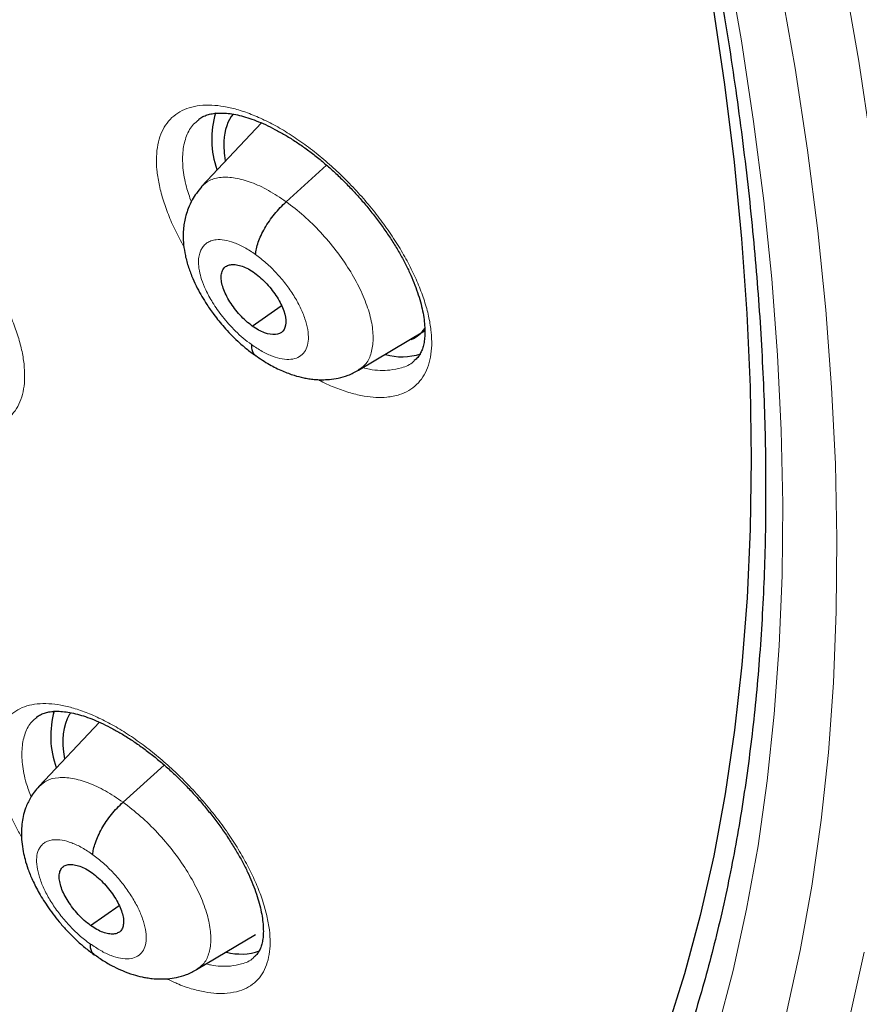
# Model space of a CAD drawing. Header units: millimetres. Extents: x 8 to 1465, y 12 to 1156.
# Tile 103 of 168: x 1230 to 1238, y 647 to 658. Entities that reach past the tile are written whole.
import ezdxf

# ---------------------------------------------------------------- set-up
doc = ezdxf.new("R2010")
doc.units = ezdxf.units.MM

msp = doc.modelspace()

# ---------------------------------------------------------------- linework, layer by layer
at = {"color": 7, "linetype": 'Continuous', "lineweight": 30}
for p, q in [((1232.105, 656.633), (1231.474, 655.966)), ((1232.365, 655.804), (1232.79, 656.189)), ((1232.009, 654.497), (1232.313, 654.71)), ((1233.124, 654.032), (1233.818, 654.447)), ((1229.745, 650.382), (1229.747, 650.383)), ((1230.404, 650.332), (1229.769, 649.659)), ((1230.65, 649.491), (1231.082, 649.882)), ((1230.309, 648.195), (1230.61, 648.405)), ((1231.424, 647.731), (1232.044, 648.101))]:
    msp.add_line(p, q, dxfattribs=at)
at = {"color": 252, "linetype": 'Continuous', "lineweight": 0, "flags": 128}
for points in [[(1237, 658.355), (1237.151, 657.495), (1237.279, 656.647), (1237.385, 655.814), (1237.469, 654.995), (1237.53, 654.191), (1237.568, 653.402), (1237.584, 652.631), (1237.577, 651.875), (1237.548, 651.137), (1237.496, 650.417), (1237.422, 649.715), (1237.325, 649.032), (1237.205, 648.368), (1237.064, 647.723), (1236.9, 647.099)], [(1238.229, 658.165), (1238.384, 657.282), (1238.516, 656.412)], [(1237.625, 647.278), (1237.769, 647.933), (1237.891, 648.608), (1237.989, 649.302), (1238.065, 650.015), (1238.117, 650.747), (1238.147, 651.497), (1238.154, 652.265), (1238.138, 653.049), (1238.099, 653.85), (1238.037, 654.667), (1237.952, 655.499), (1237.844, 656.346), (1237.714, 657.207), (1237.561, 658.082)], [(1238.44, 647.915), (1238.294, 647.253), (1238.126, 646.613), (1237.935, 645.993), (1237.722, 645.395), (1237.486, 644.818), (1237.228, 644.264), (1236.948, 643.733), (1236.646, 643.225), (1236.322, 642.74), (1235.977, 642.279), (1235.61, 641.841), (1235.223, 641.429), (1234.814, 641.04), (1234.458, 640.735)]]:
    msp.add_lwpolyline(points, dxfattribs=at)
at = {"color": 7, "linetype": 'Continuous', "lineweight": 30, "flags": 128}
msp.add_lwpolyline([(1236.85, 657.866), (1236.972, 657.036), (1237.073, 656.219), (1237.151, 655.416), (1237.207, 654.629), (1237.241, 653.857), (1237.253, 653.101), (1237.243, 652.361), (1237.21, 651.639), (1237.156, 650.934), (1237.079, 650.247), (1236.98, 649.578), (1236.859, 648.929), (1236.716, 648.299), (1236.551, 647.688), (1236.365, 647.098)], dxfattribs=at)
at = {"color": 7, "linetype": 'Continuous', "lineweight": 30}
for centre, radius, start, end in [((1232.535, 656.463), 0.953, 163.1916, 199.6102), ((1233.583, 654.794), 0.62, 253.5361, 288.4461), ((1230.887, 650.187), 0.997, 164.6244, 199.4834), ((1231.891, 648.487), 0.592, 254.8656, 289.1796)]:
    msp.add_arc(centre, radius, start, end, dxfattribs=at)
for centre, major_axis, ratio, start_param, end_param in [((1232.806, 655.587), (-0.955, 1.182), 0.454611, 0.087583, 0.474621), ((1232.806, 655.587), (-0.955, 1.182), 0.454611, 0.474621, 0.677623), ((1232.806, 655.587), (-0.955, 1.182), 0.454611, 3.007202, 3.271738), ((1231.112, 649.31), (-0.953, 1.186), 0.453336, 0.163331, 0.691025), ((1231.112, 649.31), (-0.953, 1.186), 0.453336, 0.136272, 0.163331)]:
    msp.add_ellipse(centre, major_axis=major_axis, ratio=ratio, start_param=start_param, end_param=end_param, dxfattribs=at)
at = {"color": 252, "linetype": 'Continuous', "lineweight": 0}
for points, knots in [([(1205.868, 717.281), (1206.857, 716.687), (1208.835, 715.499), (1211.842, 713.392), (1214.848, 711.068), (1217.835, 708.52), (1220.778, 705.775), (1223.654, 702.852), (1226.44, 699.775), (1229.115, 696.567), (1231.658, 693.255), (1234.049, 689.863), (1236.269, 686.419), (1238.301, 682.949), (1240.129, 679.481), (1241.738, 676.041), (1243.116, 672.657), (1244.253, 669.355), (1245.139, 666.161), (1245.767, 663.1), (1246.133, 660.196), (1246.233, 657.472), (1246.067, 654.948), (1245.635, 652.646), (1244.944, 650.581), (1243.99, 648.779), (1242.892, 647.318), (1242.004, 646.596), (1241.609, 646.275)], [0, 0, 0, 0, 0.038759, 0.077519, 0.116278, 0.155037, 0.193797, 0.232556, 0.271315, 0.310075, 0.348834, 0.387593, 0.426353, 0.465112, 0.503871, 0.542631, 0.58139, 0.620149, 0.658909, 0.697668, 0.736427, 0.775187, 0.813946, 0.852705, 0.891465, 0.930224, 0.968983, 1, 1, 1, 1]), ([(1233.422, 653.749), (1233.468, 653.756), (1233.553, 653.769), (1233.656, 653.817), (1233.739, 653.879), (1233.805, 653.959), (1233.853, 654.056), (1233.885, 654.168), (1233.898, 654.294), (1233.892, 654.433), (1233.869, 654.582), (1233.827, 654.74), (1233.768, 654.905), (1233.693, 655.075), (1233.602, 655.247), (1233.496, 655.42), (1233.377, 655.591), (1233.247, 655.758), (1233.106, 655.919), (1232.957, 656.073), (1232.802, 656.216), (1232.641, 656.348), (1232.479, 656.466), (1232.316, 656.57), (1232.154, 656.656), (1231.997, 656.726), (1231.847, 656.777), (1231.709, 656.808), (1231.578, 656.823), (1231.456, 656.819), (1231.344, 656.795), (1231.245, 656.753), (1231.162, 656.691), (1231.095, 656.613), (1231.045, 656.517), (1231.013, 656.406), (1230.999, 656.28), (1231.003, 656.143), (1231.026, 655.994), (1231.066, 655.836), (1231.124, 655.672), (1231.197, 655.503), (1231.259, 655.388), (1231.29, 655.33)], [0, 0, 0, 0, 0.0291716, 0.0535125, 0.0779313, 0.1022721, 0.1265715, 0.1509486, 0.175248, 0.199521, 0.2238714, 0.2481444, 0.2724175, 0.2967678, 0.321041, 0.3453406, 0.3697175, 0.3940172, 0.4183582, 0.4427765, 0.4671176, 0.4914967, 0.5159535, 0.5403327, 0.5647301, 0.5892053, 0.6136026, 0.63656, 0.6595174, 0.6838324, 0.7082248, 0.7325396, 0.7568561, 0.7812502, 0.8055665, 0.8298553, 0.8542217, 0.8785105, 0.9027805, 0.9271278, 0.9513978, 0.9756767, 1, 1, 1, 1]), ([(1231.368, 655.803), (1231.349, 655.856), (1231.305, 655.982), (1231.275, 656.165), (1231.274, 656.347), (1231.313, 656.5), (1231.371, 656.608), (1231.427, 656.65), (1231.447, 656.665)], [0, 0, 0, 0, 0.136868, 0.327446, 0.518166, 0.708886, 0.899833, 1, 1, 1, 1]), ([(1229.161, 653.42), (1229.206, 653.426), (1229.288, 653.439), (1229.388, 653.486), (1229.469, 653.547), (1229.532, 653.626), (1229.579, 653.723), (1229.608, 653.834), (1229.619, 653.96), (1229.612, 654.098), (1229.587, 654.247), (1229.544, 654.404), (1229.484, 654.569), (1229.408, 654.738), (1229.316, 654.911), (1229.21, 655.084), (1229.09, 655.255), (1228.96, 655.422), (1228.819, 655.584), (1228.67, 655.737), (1228.515, 655.881), (1228.356, 656.013), (1228.195, 656.132), (1228.033, 656.236), (1227.873, 656.323), (1227.717, 656.394), (1227.57, 656.445), (1227.433, 656.477), (1227.305, 656.492), (1227.185, 656.488), (1227.075, 656.466), (1226.979, 656.424), (1226.898, 656.363), (1226.833, 656.285), (1226.785, 656.191), (1226.755, 656.08), (1226.743, 655.955), (1226.749, 655.818), (1226.773, 655.67), (1226.815, 655.512), (1226.873, 655.348), (1226.949, 655.179), (1227.022, 655.037), (1227.075, 654.952), (1227.092, 654.925)], [0, 0, 0, 0, 0.028399, 0.052455, 0.076588, 0.100644, 0.124672, 0.148778, 0.172807, 0.196825, 0.220919, 0.244937, 0.268965, 0.293069, 0.317098, 0.341152, 0.365283, 0.389338, 0.413424, 0.437587, 0.461673, 0.485782, 0.509968, 0.534077, 0.55819, 0.582379, 0.606492, 0.629149, 0.651806, 0.675844, 0.699959, 0.723998, 0.748038, 0.772154, 0.796193, 0.820217, 0.844316, 0.86834, 0.892359, 0.916454, 0.940473, 0.964508, 0.988619, 1, 1, 1, 1]), ([(1231.476, 655.963), (1231.502, 655.987), (1231.556, 656.036), (1231.678, 656.066), (1231.827, 656.059), (1231.996, 656.012), (1232.177, 655.931), (1232.302, 655.846), (1232.365, 655.804)], [0, 0, 0, 0, 0.147861, 0.318219, 0.488597, 0.659038, 0.829408, 1, 1, 1, 1]), ([(1232.365, 655.804), (1232.427, 655.757), (1232.552, 655.662), (1232.729, 655.485), (1232.891, 655.294), (1233.032, 655.092), (1233.145, 654.887), (1233.227, 654.688), (1233.274, 654.502), (1233.284, 654.336), (1233.259, 654.196), (1233.207, 654.091), (1233.147, 654.052), (1233.121, 654.036)], [0, 0, 0, 0, 0.092891, 0.185661, 0.27847, 0.371245, 0.464008, 0.556692, 0.649327, 0.742085, 0.834844, 0.927478, 1, 1, 1, 1]), ([(1232, 654.303), (1231.971, 654.325), (1231.914, 654.367), (1231.833, 654.442), (1231.761, 654.518), (1231.696, 654.595), (1231.64, 654.67), (1231.578, 654.764), (1231.52, 654.872), (1231.475, 654.983), (1231.456, 655.058), (1231.448, 655.105), (1231.445, 655.131), (1231.444, 655.154), (1231.444, 655.173), (1231.444, 655.189), (1231.445, 655.211), (1231.45, 655.244), (1231.463, 655.285), (1231.484, 655.326), (1231.508, 655.353), (1231.532, 655.372), (1231.552, 655.383), (1231.574, 655.393), (1231.6, 655.4), (1231.645, 655.408), (1231.715, 655.405), (1231.817, 655.377), (1231.928, 655.328), (1232.004, 655.276), (1232.043, 655.25)], [0, 0, 0, 0, 0.048249, 0.094099, 0.137705, 0.179094, 0.218245, 0.25514, 0.322094, 0.380106, 0.429101, 0.446192, 0.461851, 0.476083, 0.488885, 0.500257, 0.508065, 0.532367, 0.571782, 0.606443, 0.647739, 0.666109, 0.685525, 0.705988, 0.727505, 0.750088, 0.811432, 0.87352, 0.936312, 1, 1, 1, 1]), ([(1232.043, 655.25), (1232.081, 655.221), (1232.156, 655.163), (1232.264, 655.056), (1232.362, 654.94), (1232.447, 654.818), (1232.516, 654.694), (1232.566, 654.573), (1232.595, 654.459), (1232.602, 654.358), (1232.587, 654.273), (1232.55, 654.208), (1232.492, 654.164), (1232.417, 654.144), (1232.326, 654.148), (1232.224, 654.176), (1232.114, 654.227), (1232.038, 654.277), (1232, 654.303)], [0, 0, 0, 0, 0.062499, 0.125002, 0.187499, 0.249999, 0.312497, 0.374998, 0.4375, 0.500001, 0.562504, 0.625002, 0.687503, 0.750001, 0.812501, 0.874998, 0.937501, 1, 1, 1, 1]), ([(1233.711, 654.133), (1233.708, 654.13), (1233.674, 654.093), (1233.589, 654.056), (1233.496, 654.041), (1233.455, 654.033)], [0, 0, 0, 0, 0.049525, 0.577942, 1, 1, 1, 1]), ([(1233.455, 654.033), (1233.421, 654.032), (1233.354, 654.029), (1233.259, 654.036), (1233.195, 654.054), (1233.172, 654.061)], [0, 0, 0, 0, 0.385827, 0.771655, 1, 1, 1, 1]), ([(1232.699, 653.935), (1232.71, 653.929), (1232.774, 653.893), (1232.889, 653.845), (1233.042, 653.791), (1233.182, 653.759), (1233.31, 653.744), (1233.384, 653.747), (1233.422, 653.749)], [0, 0, 0, 0, 0.039651, 0.23937, 0.439726, 0.639444, 0.819722, 1, 1, 1, 1]), ([(1231.746, 647.482), (1231.79, 647.489), (1231.872, 647.5), (1231.972, 647.546), (1232.052, 647.606), (1232.115, 647.684), (1232.161, 647.778), (1232.189, 647.888), (1232.199, 648.012), (1232.191, 648.148), (1232.165, 648.295), (1232.121, 648.451), (1232.06, 648.614), (1231.982, 648.782), (1231.889, 648.953), (1231.782, 649.125), (1231.661, 649.295), (1231.529, 649.461), (1231.387, 649.622), (1231.237, 649.775), (1231.081, 649.918), (1230.921, 650.05), (1230.759, 650.169), (1230.596, 650.273), (1230.436, 650.36), (1230.279, 650.431), (1230.132, 650.482), (1229.995, 650.515), (1229.867, 650.53), (1229.746, 650.528), (1229.637, 650.506), (1229.541, 650.466), (1229.46, 650.407), (1229.396, 650.33), (1229.349, 650.237), (1229.32, 650.128), (1229.309, 650.005), (1229.315, 649.869), (1229.341, 649.722), (1229.383, 649.567), (1229.444, 649.404), (1229.51, 649.256), (1229.563, 649.161), (1229.584, 649.123)], [0, 0, 0, 0, 0.028806, 0.053326, 0.077925, 0.102445, 0.126937, 0.151507, 0.175999, 0.200489, 0.225057, 0.249548, 0.274063, 0.298656, 0.323172, 0.347729, 0.372363, 0.39692, 0.421516, 0.44619, 0.470786, 0.495402, 0.520097, 0.544713, 0.569321, 0.594008, 0.618616, 0.641736, 0.664856, 0.689357, 0.713937, 0.738439, 0.762942, 0.787522, 0.812025, 0.836513, 0.86108, 0.885568, 0.910064, 0.934637, 0.959133, 0.98366, 1, 1, 1, 1]), ([(1229.684, 649.547), (1229.665, 649.596), (1229.62, 649.717), (1229.588, 649.893), (1229.583, 650.072), (1229.617, 650.221), (1229.672, 650.327), (1229.726, 650.367), (1229.745, 650.382)], [0, 0, 0, 0, 0.128866, 0.321391, 0.51384, 0.706289, 0.898844, 1, 1, 1, 1]), ([(1229.77, 649.657), (1229.795, 649.679), (1229.848, 649.728), (1229.967, 649.755), (1230.115, 649.748), (1230.283, 649.7), (1230.463, 649.617), (1230.588, 649.533), (1230.65, 649.491)], [0, 0, 0, 0, 0.14666, 0.317258, 0.487876, 0.658558, 0.829169, 1, 1, 1, 1]), ([(1230.65, 649.491), (1230.712, 649.443), (1230.837, 649.348), (1231.014, 649.172), (1231.177, 648.981), (1231.319, 648.78), (1231.434, 648.576), (1231.517, 648.378), (1231.566, 648.194), (1231.579, 648.029), (1231.555, 647.891), (1231.505, 647.788), (1231.447, 647.75), (1231.422, 647.734)], [0, 0, 0, 0, 0.09294, 0.185759, 0.278616, 0.37144, 0.464253, 0.556986, 0.649672, 0.742481, 0.835288, 0.927969, 1, 1, 1, 1]), ([(1230.303, 648.003), (1230.265, 648.032), (1230.19, 648.089), (1230.082, 648.196), (1229.984, 648.312), (1229.898, 648.433), (1229.829, 648.556), (1229.778, 648.676), (1229.748, 648.788), (1229.738, 648.89), (1229.748, 648.963), (1229.766, 649.001), (1229.776, 649.016), (1229.781, 649.023), (1229.786, 649.029), (1229.789, 649.033), (1229.793, 649.036), (1229.797, 649.041), (1229.808, 649.052), (1229.827, 649.067), (1229.853, 649.081), (1229.88, 649.09), (1229.902, 649.094), (1229.942, 649.099), (1230.008, 649.096), (1230.109, 649.067), (1230.219, 649.017), (1230.295, 648.965), (1230.332, 648.939)], [0, 0, 0, 0, 0.062593, 0.124974, 0.187332, 0.249625, 0.31186, 0.374265, 0.43688, 0.499529, 0.562175, 0.597217, 0.6041, 0.610981, 0.617859, 0.624736, 0.625371, 0.629898, 0.642046, 0.66585, 0.695949, 0.718693, 0.736671, 0.749887, 0.812384, 0.874901, 0.937375, 1, 1, 1, 1]), ([(1230.332, 648.939), (1230.37, 648.91), (1230.445, 648.852), (1230.553, 648.746), (1230.652, 648.631), (1230.738, 648.508), (1230.808, 648.385), (1230.859, 648.265), (1230.889, 648.152), (1230.897, 648.052), (1230.883, 647.968), (1230.847, 647.904), (1230.791, 647.861), (1230.717, 647.842), (1230.627, 647.847), (1230.525, 647.876), (1230.416, 647.927), (1230.34, 647.978), (1230.303, 648.003)], [0, 0, 0, 0, 0.062499, 0.125002, 0.187499, 0.249999, 0.312498, 0.374998, 0.437496, 0.5, 0.562501, 0.625003, 0.687504, 0.750002, 0.812502, 0.874998, 0.937501, 1, 1, 1, 1]), ([(1232.025, 647.863), (1232.023, 647.859), (1231.99, 647.823), (1231.908, 647.789), (1231.818, 647.775), (1231.779, 647.768)], [0, 0, 0, 0, 0.048348, 0.582109, 1, 1, 1, 1]), ([(1231.779, 647.768), (1231.746, 647.767), (1231.679, 647.765), (1231.594, 647.772), (1231.54, 647.787), (1231.526, 647.791)], [0, 0, 0, 0, 0.425292, 0.850584, 1, 1, 1, 1]), ([(1231.106, 647.635), (1231.144, 647.618), (1231.233, 647.575), (1231.369, 647.528), (1231.508, 647.494), (1231.635, 647.478), (1231.709, 647.481), (1231.746, 647.482)], [0, 0, 0, 0, 0.156418, 0.377328, 0.597532, 0.798766, 1, 1, 1, 1])]:
    msp.add_open_spline(points, degree=3, knots=knots, dxfattribs=at)
at = {"color": 7, "linetype": 'Continuous', "lineweight": 30}
for points, knots in [([(1241.618, 646.238), (1241.656, 646.268), (1241.733, 646.327), (1241.835, 646.408), (1241.921, 646.478), (1241.99, 646.535), (1242.044, 646.58), (1242.089, 646.618), (1242.136, 646.658), (1242.195, 646.708), (1242.267, 646.771), (1242.346, 646.84), (1242.42, 646.907), (1242.485, 646.966), (1242.546, 647.023), (1242.617, 647.09), (1242.7, 647.169), (1242.789, 647.256), (1242.868, 647.335), (1242.939, 647.407), (1243.01, 647.48), (1243.086, 647.56), (1243.162, 647.641), (1243.23, 647.716), (1243.287, 647.779), (1243.339, 647.838), (1243.395, 647.901), (1243.46, 647.977), (1243.54, 648.071), (1243.627, 648.176), (1243.715, 648.285), (1243.803, 648.396), (1243.895, 648.516), (1243.994, 648.65), (1244.092, 648.784), (1244.181, 648.91), (1244.261, 649.027), (1244.337, 649.141), (1244.416, 649.263), (1244.495, 649.387), (1244.572, 649.512), (1244.644, 649.631), (1244.71, 649.744), (1244.768, 649.846), (1244.82, 649.938), (1244.868, 650.026), (1244.919, 650.119), (1244.975, 650.225), (1245.036, 650.344), (1245.101, 650.473), (1245.175, 650.623), (1245.253, 650.789), (1245.335, 650.969), (1245.41, 651.142), (1245.478, 651.303), (1245.536, 651.445), (1245.586, 651.573), (1245.634, 651.698), (1245.684, 651.832), (1245.735, 651.971), (1245.785, 652.113), (1245.834, 652.26), (1245.887, 652.42), (1245.941, 652.593), (1245.991, 652.757), (1246.033, 652.901), (1246.065, 653.016), (1246.092, 653.116), (1246.116, 653.204), (1246.143, 653.306), (1246.175, 653.434), (1246.214, 653.593), (1246.255, 653.768), (1246.297, 653.953), (1246.337, 654.147), (1246.375, 654.337), (1246.411, 654.523), (1246.442, 654.698), (1246.469, 654.862), (1246.493, 655.009), (1246.513, 655.137), (1246.529, 655.248), (1246.546, 655.368), (1246.565, 655.511), (1246.588, 655.693), (1246.613, 655.903), (1246.641, 656.165), (1246.669, 656.473), (1246.695, 656.817), (1246.717, 657.166), (1246.731, 657.462), (1246.74, 657.705), (1246.745, 657.893), (1246.749, 658.079), (1246.751, 658.258), (1246.752, 658.421), (1246.752, 658.561), (1246.752, 658.677), (1246.751, 658.77), (1246.75, 658.844), (1246.749, 658.912), (1246.748, 658.99), (1246.746, 659.098), (1246.743, 659.24), (1246.738, 659.417), (1246.73, 659.615), (1246.718, 659.899), (1246.699, 660.256), (1246.67, 660.68), (1246.636, 661.093), (1246.598, 661.503), (1246.553, 661.925), (1246.499, 662.375), (1246.434, 662.865), (1246.356, 663.396), (1246.263, 663.97), (1246.175, 664.464), (1246.101, 664.855), (1246.049, 665.121), (1246.001, 665.36), (1245.957, 665.57), (1245.918, 665.755), (1245.884, 665.913), (1245.855, 666.043), (1245.833, 666.144), (1245.813, 666.231), (1245.792, 666.324), (1245.765, 666.443), (1245.73, 666.59), (1245.689, 666.767), (1245.64, 666.966), (1245.585, 667.19), (1245.523, 667.44), (1245.452, 667.715), (1245.374, 668.012), (1245.289, 668.323), (1245.201, 668.64), (1245.11, 668.96), (1244.943, 669.534), (1244.686, 670.371), (1244.322, 671.477), (1243.927, 672.596), (1243.503, 673.729), (1243.05, 674.872), (1242.607, 675.934), (1242.186, 676.899), (1241.8, 677.755), (1241.415, 678.581), (1241.032, 679.378), (1240.653, 680.144), (1240.286, 680.868), (1239.931, 681.552), (1239.589, 682.197), (1239.256, 682.812), (1238.93, 683.403), (1238.601, 683.987), (1238.259, 684.586), (1237.894, 685.212), (1237.498, 685.879), (1237.07, 686.587), (1236.607, 687.336), (1236.116, 688.116), (1235.593, 688.926), (1235.04, 689.765), (1234.485, 690.588), (1233.93, 691.393), (1233.379, 692.177), (1232.803, 692.979), (1232.206, 693.793), (1231.531, 694.694), (1230.781, 695.672), (1229.953, 696.722), (1229.094, 697.783), (1228.201, 698.856), (1227.276, 699.936), (1226.339, 701), (1225.392, 702.045), (1224.469, 703.035), (1223.573, 703.971), (1222.705, 704.853), (1221.832, 705.719), (1221.117, 706.41), (1220.573, 706.926), (1220.209, 707.266), (1219.87, 707.58), (1219.557, 707.869), (1219.268, 708.132), (1219.004, 708.37), (1218.755, 708.593), (1218.523, 708.799), (1218.312, 708.985), (1218.135, 709.14), (1217.994, 709.263), (1217.888, 709.355), (1217.817, 709.417), (1217.758, 709.469), (1217.688, 709.529), (1217.59, 709.614), (1217.465, 709.721), (1217.32, 709.845), (1217.154, 709.986), (1216.968, 710.143), (1216.761, 710.318), (1216.528, 710.512), (1216.269, 710.727), (1215.983, 710.962), (1215.679, 711.21), (1215.369, 711.46), (1215.062, 711.705), (1214.766, 711.939), (1214.405, 712.222), (1213.987, 712.544), (1213.521, 712.898), (1213.121, 713.198), (1212.782, 713.448), (1212.504, 713.652), (1212.252, 713.834), (1212.045, 713.983), (1211.877, 714.103), (1211.737, 714.203), (1211.598, 714.301), (1211.449, 714.405), (1211.283, 714.522), (1211.091, 714.655), (1210.871, 714.807), (1210.621, 714.977), (1210.347, 715.162), (1210.061, 715.353), (1209.701, 715.592), (1209.279, 715.866), (1208.803, 716.17), (1208.388, 716.429), (1208.032, 716.648), (1207.735, 716.828), (1207.464, 716.991), (1207.258, 717.113), (1207.11, 717.199), (1207.014, 717.255), (1206.915, 717.313), (1206.849, 717.351), (1206.813, 717.372)], [0, 0, 0, 0, 0.002052, 0.004014, 0.005893, 0.007516, 0.008532, 0.009341, 0.010265, 0.011423, 0.013108, 0.014936, 0.016573, 0.018011, 0.01928, 0.020687, 0.022912, 0.025129, 0.027009, 0.028616, 0.030343, 0.032261, 0.034338, 0.036195, 0.037573, 0.038789, 0.040257, 0.042018, 0.044071, 0.046798, 0.049274, 0.051499, 0.05432, 0.057339, 0.060405, 0.063207, 0.065614, 0.068007, 0.070542, 0.073398, 0.075867, 0.078458, 0.080815, 0.082894, 0.084729, 0.086388, 0.088264, 0.090389, 0.092766, 0.095385, 0.09803, 0.101622, 0.105085, 0.108417, 0.111498, 0.114171, 0.116404, 0.118642, 0.121114, 0.123822, 0.126242, 0.128885, 0.131754, 0.134847, 0.13809, 0.140388, 0.142394, 0.144109, 0.14554, 0.14697, 0.149371, 0.152099, 0.15511, 0.158234, 0.161454, 0.164768, 0.167685, 0.17062, 0.173292, 0.175655, 0.177711, 0.179458, 0.180995, 0.183425, 0.186291, 0.189594, 0.193333, 0.198564, 0.203836, 0.209111, 0.21439, 0.217156, 0.219923, 0.222691, 0.225389, 0.227763, 0.229793, 0.231477, 0.232816, 0.23381, 0.234636, 0.235756, 0.237192, 0.239291, 0.241831, 0.244771, 0.247748, 0.253855, 0.259749, 0.26543, 0.270901, 0.276535, 0.282582, 0.289044, 0.296108, 0.303609, 0.311545, 0.315302, 0.318706, 0.321746, 0.32442, 0.32673, 0.32878, 0.33042, 0.33165, 0.332581, 0.333723, 0.335131, 0.337061, 0.339269, 0.341756, 0.344521, 0.347629, 0.351027, 0.354715, 0.358589, 0.362471, 0.366357, 0.370246, 0.383394, 0.396583, 0.409813, 0.423086, 0.436404, 0.449736, 0.459915, 0.469731, 0.479185, 0.488278, 0.49701, 0.505381, 0.513037, 0.520366, 0.527367, 0.534041, 0.540541, 0.547341, 0.554472, 0.561936, 0.570111, 0.57865, 0.587552, 0.596816, 0.606443, 0.616432, 0.625262, 0.634356, 0.643714, 0.65332, 0.662971, 0.675588, 0.688185, 0.700759, 0.714208, 0.727633, 0.741034, 0.754412, 0.767769, 0.779651, 0.791517, 0.803367, 0.815201, 0.820392, 0.825248, 0.829764, 0.833941, 0.837777, 0.841273, 0.844429, 0.847681, 0.850469, 0.852793, 0.854654, 0.856051, 0.856983, 0.857467, 0.858384, 0.859722, 0.86136, 0.863281, 0.865443, 0.867878, 0.870587, 0.873569, 0.877, 0.880735, 0.884773, 0.888891, 0.892878, 0.896734, 0.90046, 0.90695, 0.912999, 0.918607, 0.922524, 0.92618, 0.929452, 0.932306, 0.934254, 0.93598, 0.93775, 0.93965, 0.941751, 0.944229, 0.947085, 0.95032, 0.953933, 0.957736, 0.961442, 0.967971, 0.97416, 0.980006, 0.984167, 0.988058, 0.991605, 0.994806, 0.996131, 0.997387, 0.998591, 1, 1, 1, 1]), ([(1198.549, 709.997), (1198.638, 709.945), (1198.897, 709.795), (1199.327, 709.54), (1199.839, 709.23), (1200.352, 708.911), (1200.866, 708.585), (1201.381, 708.25), (1201.898, 707.908), (1202.415, 707.557), (1202.933, 707.199), (1203.451, 706.834), (1203.97, 706.46), (1204.489, 706.08), (1205.008, 705.692), (1205.527, 705.296), (1206.046, 704.894), (1206.565, 704.484), (1207.083, 704.068), (1207.601, 703.644), (1208.119, 703.214), (1208.635, 702.777), (1209.151, 702.334), (1209.665, 701.884), (1210.178, 701.428), (1210.69, 700.966), (1211.2, 700.498), (1211.709, 700.023), (1212.216, 699.543), (1212.722, 699.058), (1213.225, 698.566), (1213.726, 698.069), (1214.225, 697.567), (1214.721, 697.06), (1215.215, 696.548), (1215.707, 696.03), (1216.195, 695.508), (1216.681, 694.981), (1217.163, 694.45), (1217.643, 693.914), (1218.119, 693.374), (1218.592, 692.83), (1219.062, 692.282), (1219.527, 691.73), (1219.989, 691.174), (1220.447, 690.615), (1220.902, 690.052), (1221.352, 689.486), (1221.798, 688.917), (1222.239, 688.345), (1222.676, 687.77), (1223.109, 687.193), (1223.537, 686.613), (1223.96, 686.03), (1224.378, 685.445), (1224.791, 684.858), (1225.199, 684.27), (1225.602, 683.679), (1226, 683.087), (1226.392, 682.493), (1226.779, 681.898), (1227.16, 681.302), (1227.536, 680.705), (1227.905, 680.106), (1228.269, 679.508), (1228.627, 678.908), (1228.978, 678.308), (1229.324, 677.708), (1229.663, 677.108), (1229.996, 676.508), (1230.323, 675.908), (1230.643, 675.309), (1230.956, 674.71), (1231.263, 674.111), (1231.563, 673.514), (1231.857, 672.917), (1232.143, 672.322), (1232.422, 671.728), (1232.695, 671.135), (1232.96, 670.544), (1233.218, 669.955), (1233.469, 669.367), (1233.712, 668.782), (1233.949, 668.199), (1234.178, 667.618), (1234.399, 667.04), (1234.613, 666.464), (1234.819, 665.891), (1235.018, 665.322), (1235.209, 664.755), (1235.392, 664.192), (1235.567, 663.632), (1235.735, 663.075), (1235.895, 662.522), (1236.047, 661.973), (1236.191, 661.429), (1236.327, 660.888), (1236.455, 660.351), (1236.575, 659.819), (1236.687, 659.292), (1236.791, 658.769), (1236.887, 658.251), (1236.975, 657.738), (1237.055, 657.23), (1237.126, 656.727), (1237.19, 656.23), (1237.245, 655.738), (1237.292, 655.251), (1237.331, 654.771), (1237.362, 654.296), (1237.385, 653.827), (1237.4, 653.365), (1237.406, 652.908), (1237.405, 652.458), (1237.395, 652.015), (1237.377, 651.578), (1237.351, 651.147), (1237.317, 650.723), (1237.275, 650.307), (1237.225, 649.897), (1237.167, 649.494), (1237.101, 649.098), (1237.027, 648.71), (1236.945, 648.328), (1236.855, 647.955), (1236.757, 647.588), (1236.651, 647.229), (1236.537, 646.878), (1236.416, 646.535), (1236.287, 646.199), (1236.15, 645.871), (1236.005, 645.551), (1235.852, 645.238), (1235.692, 644.934), (1235.524, 644.638), (1235.348, 644.35), (1235.164, 644.07), (1234.973, 643.799), (1234.774, 643.535), (1234.568, 643.281), (1234.354, 643.034), (1234.132, 642.796), (1233.903, 642.568), (1233.682, 642.36), (1233.533, 642.233), (1233.467, 642.177)], [0, 0, 0, 0, 0.0036913, 0.0107004, 0.0177102, 0.0247207, 0.0317319, 0.0387439, 0.0457565, 0.0527698, 0.0597838, 0.0667984, 0.0738136, 0.0808294, 0.0878457, 0.0948627, 0.1018801, 0.1088981, 0.1159165, 0.1229355, 0.1299548, 0.1369746, 0.1439949, 0.1510155, 0.1580365, 0.1650578, 0.1720795, 0.1791015, 0.1861238, 0.1931464, 0.2001693, 0.2071924, 0.2142158, 0.2212394, 0.2282632, 0.2352871, 0.2423113, 0.2493356, 0.2563601, 0.2633846, 0.2704093, 0.2774341, 0.284459, 0.2914839, 0.2985089, 0.3055339, 0.312559, 0.319584, 0.3266091, 0.3336341, 0.3406591, 0.347684, 0.3547089, 0.3617337, 0.3687584, 0.3757829, 0.3828074, 0.3898317, 0.3968558, 0.4038798, 0.4109036, 0.4179271, 0.4249505, 0.4319736, 0.4389965, 0.4460191, 0.4530414, 0.4600634, 0.4670851, 0.4741064, 0.4811274, 0.488148, 0.4951682, 0.502188, 0.5092073, 0.5162263, 0.5232447, 0.5302626, 0.5372801, 0.544297, 0.5513133, 0.5583291, 0.5653443, 0.5723589, 0.5793728, 0.5863861, 0.5933987, 0.6004106, 0.6074218, 0.6144322, 0.6214419, 0.6284509, 0.635459, 0.6424664, 0.6494729, 0.6564786, 0.6634835, 0.6704876, 0.6774908, 0.6844933, 0.6914948, 0.6984956, 0.7054956, 0.7124949, 0.7194934, 0.7264912, 0.7334884, 0.740485, 0.7474812, 0.754477, 0.7614725, 0.7684679, 0.7754632, 0.7824586, 0.7894544, 0.7964506, 0.8034476, 0.8104456, 0.817445, 0.824446, 0.8314489, 0.8384544, 0.8454626, 0.8524742, 0.8594896, 0.8665094, 0.8735342, 0.8805645, 0.8876009, 0.8946441, 0.9016946, 0.9087531, 0.9158201, 0.922896, 0.9299813, 0.9370763, 0.9441811, 0.9512958, 0.9584201, 0.9655537, 0.972696, 0.9798463, 0.9870035, 0.9941665, 1, 1, 1, 1]), ([(1231.444, 656.669), (1231.446, 656.67), (1231.459, 656.683), (1231.488, 656.699), (1231.533, 656.718), (1231.586, 656.731), (1231.647, 656.738), (1231.717, 656.737), (1231.793, 656.729), (1231.874, 656.713), (1231.96, 656.689), (1232.051, 656.656), (1232.147, 656.616), (1232.247, 656.566), (1232.351, 656.509), (1232.456, 656.443), (1232.562, 656.371), (1232.668, 656.291), (1232.773, 656.205), (1232.875, 656.114), (1232.975, 656.018), (1233.072, 655.917), (1233.166, 655.812), (1233.257, 655.703), (1233.343, 655.591), (1233.423, 655.478), (1233.497, 655.364), (1233.564, 655.252), (1233.624, 655.141), (1233.675, 655.033), (1233.719, 654.928), (1233.755, 654.825), (1233.784, 654.726), (1233.805, 654.632), (1233.818, 654.543), (1233.824, 654.461), (1233.823, 654.388), (1233.815, 654.324), (1233.802, 654.269), (1233.784, 654.223), (1233.761, 654.183), (1233.737, 654.154), (1233.718, 654.139), (1233.711, 654.134)], [0, 0, 0, 0, 0.004588, 0.033103, 0.059213, 0.083872, 0.110066, 0.135279, 0.159935, 0.184249, 0.208223, 0.232431, 0.256952, 0.281761, 0.306802, 0.33201, 0.35731, 0.382627, 0.407894, 0.433023, 0.457912, 0.482955, 0.508237, 0.533696, 0.559254, 0.584807, 0.610241, 0.635464, 0.660399, 0.684977, 0.709292, 0.733896, 0.758697, 0.783589, 0.808432, 0.8331, 0.857515, 0.881671, 0.905678, 0.929776, 0.955266, 0.983608, 1, 1, 1, 1]), ([(1231.48, 655.964), (1231.46, 655.94), (1231.421, 655.896), (1231.373, 655.818), (1231.336, 655.739), (1231.311, 655.664), (1231.295, 655.596), (1231.285, 655.524), (1231.281, 655.444), (1231.286, 655.346), (1231.303, 655.235), (1231.336, 655.117), (1231.379, 655.002), (1231.427, 654.899), (1231.478, 654.808), (1231.536, 654.714), (1231.612, 654.607), (1231.696, 654.503), (1231.781, 654.41), (1231.859, 654.334), (1231.948, 654.256), (1232.011, 654.209), (1232.044, 654.184)], [0, 0, 0, 0, 0.044408, 0.083911, 0.134301, 0.176047, 0.213123, 0.245952, 0.289457, 0.340684, 0.399474, 0.463045, 0.521286, 0.573498, 0.620061, 0.66415, 0.722234, 0.797193, 0.84115, 0.8895, 0.942368, 1, 1, 1, 1]), ([(1232.043, 655.25), (1232.045, 655.269), (1232.049, 655.308), (1232.07, 655.377), (1232.1, 655.45), (1232.139, 655.526), (1232.187, 655.602), (1232.242, 655.675), (1232.302, 655.744), (1232.344, 655.784), (1232.365, 655.804)], [0, 0, 0, 0, 0.124274, 0.249113, 0.374371, 0.499682, 0.62489, 0.750143, 0.875272, 1, 1, 1, 1]), ([(1232.009, 654.497), (1231.987, 654.514), (1231.942, 654.548), (1231.879, 654.612), (1231.822, 654.68), (1231.772, 654.752), (1231.731, 654.825), (1231.701, 654.896), (1231.684, 654.962), (1231.68, 655.021), (1231.689, 655.071), (1231.711, 655.11), (1231.745, 655.135), (1231.79, 655.146), (1231.843, 655.144), (1231.903, 655.128), (1231.967, 655.1), (1232.012, 655.07), (1232.034, 655.055)], [0, 0, 0, 0, 0.062618, 0.125107, 0.187774, 0.25051, 0.313071, 0.375354, 0.437608, 0.5, 0.562392, 0.624646, 0.686929, 0.74949, 0.812226, 0.874893, 0.937382, 1, 1, 1, 1]), ([(1232.034, 655.055), (1232.056, 655.038), (1232.1, 655.004), (1232.184, 654.92), (1232.275, 654.801), (1232.348, 654.654), (1232.369, 654.526), (1232.338, 654.436), (1232.257, 654.399), (1232.161, 654.415), (1232.075, 654.452), (1232.031, 654.482), (1232.009, 654.497)], [0, 0, 0, 0, 0.0628371, 0.1255448, 0.2508429, 0.3755303, 0.4999997, 0.6244694, 0.749157, 0.8744551, 0.9371628, 1, 1, 1, 1]), ([(1232, 654.303), (1232, 654.285), (1232.001, 654.25), (1232.017, 654.211), (1232.036, 654.194), (1232.046, 654.186)], [0, 0, 0, 0, 0.33473, 0.667305, 1, 1, 1, 1]), ([(1232.04, 654.19), (1232.09, 654.156), (1232.183, 654.092), (1232.321, 654.025), (1232.441, 653.98), (1232.532, 653.956), (1232.602, 653.943), (1232.667, 653.935), (1232.739, 653.932), (1232.825, 653.935), (1232.918, 653.949), (1233.022, 653.978), (1233.089, 654.014), (1233.125, 654.033)], [0, 0, 0, 0, 0.142236, 0.269811, 0.381726, 0.472434, 0.51945, 0.56614, 0.636201, 0.705197, 0.788687, 0.886919, 1, 1, 1, 1]), ([(1229.742, 650.386), (1229.743, 650.386), (1229.754, 650.397), (1229.779, 650.411), (1229.821, 650.429), (1229.871, 650.442), (1229.929, 650.448), (1229.996, 650.448), (1230.069, 650.439), (1230.148, 650.423), (1230.233, 650.399), (1230.322, 650.368), (1230.417, 650.327), (1230.516, 650.279), (1230.618, 650.222), (1230.722, 650.157), (1230.828, 650.085), (1230.934, 650.006), (1231.04, 649.921), (1231.143, 649.83), (1231.243, 649.735), (1231.341, 649.635), (1231.437, 649.531), (1231.528, 649.423), (1231.616, 649.312), (1231.698, 649.2), (1231.774, 649.087), (1231.844, 648.974), (1231.906, 648.864), (1231.96, 648.756), (1232.006, 648.652), (1232.045, 648.55), (1232.076, 648.452), (1232.1, 648.358), (1232.116, 648.269), (1232.124, 648.188), (1232.126, 648.115), (1232.121, 648.052), (1232.11, 647.998), (1232.095, 647.953), (1232.075, 647.915), (1232.053, 647.885), (1232.034, 647.869), (1232.025, 647.863)], [0, 0, 0, 0, 0.002139, 0.031011, 0.057073, 0.081579, 0.107617, 0.13264, 0.157118, 0.181287, 0.205132, 0.229189, 0.253585, 0.278291, 0.303251, 0.328396, 0.353652, 0.378944, 0.404196, 0.429336, 0.454214, 0.479215, 0.504461, 0.529894, 0.555438, 0.580996, 0.606452, 0.631711, 0.656694, 0.681328, 0.705649, 0.730208, 0.754966, 0.779817, 0.804613, 0.829223, 0.853556, 0.877587, 0.901401, 0.92523, 0.949953, 0.97773, 1, 1, 1, 1]), ([(1229.768, 649.659), (1229.75, 649.639), (1229.716, 649.6), (1229.666, 649.523), (1229.626, 649.435), (1229.599, 649.345), (1229.585, 649.257), (1229.58, 649.168), (1229.584, 649.072), (1229.598, 648.98), (1229.62, 648.885), (1229.651, 648.785), (1229.699, 648.667), (1229.769, 648.529), (1229.868, 648.374), (1229.973, 648.238), (1230.073, 648.127), (1230.157, 648.043), (1230.249, 647.961), (1230.313, 647.913), (1230.346, 647.888)], [0, 0, 0, 0, 0.038386, 0.07323, 0.132632, 0.180872, 0.222626, 0.270476, 0.320041, 0.373543, 0.41701, 0.469535, 0.532291, 0.605154, 0.688227, 0.781612, 0.83223, 0.885438, 0.941301, 1, 1, 1, 1]), ([(1230.332, 648.939), (1230.334, 648.959), (1230.338, 648.997), (1230.358, 649.065), (1230.387, 649.138), (1230.426, 649.213), (1230.473, 649.289), (1230.528, 649.362), (1230.587, 649.431), (1230.629, 649.471), (1230.65, 649.491)], [0, 0, 0, 0, 0.124703, 0.249678, 0.374849, 0.499937, 0.624883, 0.74994, 0.875044, 1, 1, 1, 1]), ([(1230.309, 648.195), (1230.287, 648.212), (1230.242, 648.246), (1230.179, 648.31), (1230.122, 648.378), (1230.071, 648.45), (1230.03, 648.522), (1230, 648.593), (1229.982, 648.658), (1229.977, 648.717), (1229.985, 648.766), (1230.006, 648.804), (1230.04, 648.828), (1230.084, 648.839), (1230.136, 648.836), (1230.196, 648.82), (1230.26, 648.792), (1230.304, 648.762), (1230.326, 648.747)], [0, 0, 0, 0, 0.062619, 0.125107, 0.187772, 0.250507, 0.313071, 0.375358, 0.437616, 0.50001, 0.5624, 0.624652, 0.686933, 0.749494, 0.81223, 0.874896, 0.937384, 1, 1, 1, 1]), ([(1230.326, 648.747), (1230.348, 648.73), (1230.393, 648.696), (1230.455, 648.633), (1230.513, 648.564), (1230.563, 648.492), (1230.605, 648.42), (1230.635, 648.349), (1230.653, 648.284), (1230.658, 648.225), (1230.649, 648.176), (1230.629, 648.138), (1230.595, 648.114), (1230.551, 648.103), (1230.499, 648.106), (1230.439, 648.122), (1230.375, 648.15), (1230.331, 648.18), (1230.309, 648.195)], [0, 0, 0, 0, 0.062618, 0.125106, 0.187771, 0.250507, 0.31307, 0.375357, 0.437615, 0.500009, 0.5624, 0.624651, 0.686933, 0.749494, 0.81223, 0.874896, 0.937383, 1, 1, 1, 1]), ([(1230.303, 648.003), (1230.303, 647.986), (1230.305, 647.951), (1230.32, 647.915), (1230.336, 647.901), (1230.344, 647.895)], [0, 0, 0, 0, 0.366358, 0.73122, 1, 1, 1, 1]), ([(1230.343, 647.894), (1230.379, 647.868), (1230.448, 647.82), (1230.55, 647.763), (1230.652, 647.716), (1230.75, 647.68), (1230.835, 647.657), (1230.901, 647.645), (1230.965, 647.636), (1231.038, 647.632), (1231.124, 647.635), (1231.217, 647.648), (1231.323, 647.677), (1231.39, 647.712), (1231.426, 647.731)], [0, 0, 0, 0, 0.1062102, 0.2015857, 0.2857032, 0.3896814, 0.4725332, 0.5176503, 0.5642541, 0.6344712, 0.7037319, 0.7876058, 0.8863314, 1, 1, 1, 1])]:
    msp.add_open_spline(points, degree=3, knots=knots, dxfattribs=at)

doc.saveas('drawing.dxf')
